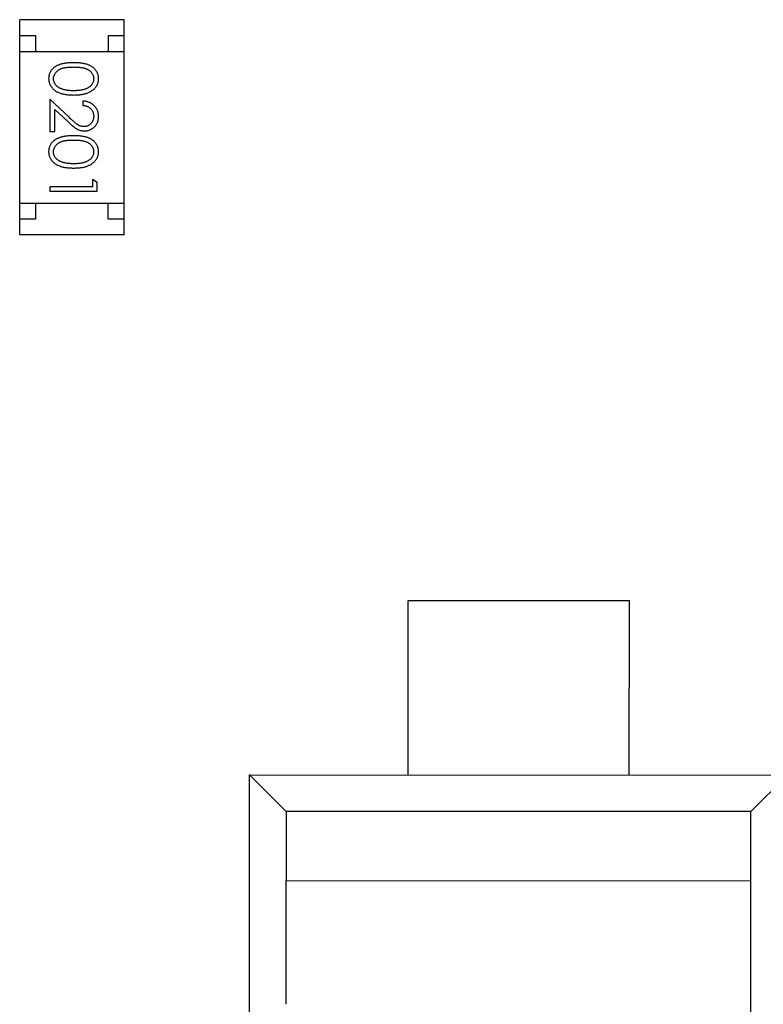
# Model space of a CAD drawing. Header units: millimetres. Extents: x 453.6 to 545.9, y 214.7 to 294.3.
# Tile 10 of 58: x 485.3 to 487.7, y 265 to 268.1. Entities that reach past the tile are written whole.
import ezdxf

# ---------------------------------------------------------------- set-up
doc = ezdxf.new("R2010")
doc.units = ezdxf.units.MM
doc.header["$LTSCALE"] = 30.734
doc.layers.get('0').update_dxf_attribs({"linetype": 'CONTINUOUS'})

msp = doc.modelspace()

# ---------------------------------------------------------------- linework, layer by layer
at = {"linetype": 'Continuous'}
for p, q in [((485.3314, 267.4087), (485.3315, 268.0887)), ((485.6615, 268.0886), (485.3315, 268.0887)), ((485.6614, 267.4086), (485.6615, 268.0886)), ((485.3315, 268.0387), (485.3815, 268.0387)), ((485.3815, 268.0387), (485.3815, 267.9887)), ((485.6115, 267.9886), (485.6115, 268.0386)), ((485.6115, 268.0386), (485.6615, 268.0386)), ((485.3315, 267.9887), (485.6615, 267.9886)), ((485.4267, 267.8373), (485.4267, 267.7353)), ((485.4888, 267.7791), (485.4267, 267.8373)), ((485.5306, 267.8315), (485.5306, 267.818)), ((485.4421, 267.7353), (485.4421, 267.8051)), ((485.4421, 267.8051), (485.4822, 267.7676)), ((485.4267, 267.7353), (485.4421, 267.7353)), ((485.4267, 267.5603), (485.4267, 267.5469)), ((485.5613, 267.5603), (485.4267, 267.5603)), ((485.5613, 267.5834), (485.5613, 267.5603)), ((485.5767, 267.5746), (485.5613, 267.5834)), ((485.5767, 267.5468), (485.5767, 267.5746)), ((485.4267, 267.5469), (485.5767, 267.5468)), ((485.3314, 267.5087), (485.6614, 267.5086)), ((485.3814, 267.5087), (485.3814, 267.4587)), ((485.6114, 267.4586), (485.6114, 267.5086)), ((485.3814, 267.4587), (485.3314, 267.4587)), ((485.6614, 267.4586), (485.6114, 267.4586)), ((485.6614, 267.4086), (485.3314, 267.4087)), ((486.5577, 266.2519), (486.5576, 265.7019)), ((487.2577, 266.2518), (486.5577, 266.2519)), ((487.2576, 265.7018), (487.2577, 266.2518)), ((486.0572, 263.002), (486.0576, 265.702)), ((486.0576, 265.702), (487.7576, 265.7017)), ((486.1732, 265.5865), (486.0578, 265.702)), ((487.6421, 265.5863), (487.7576, 265.7017)), ((486.1732, 265.5865), (486.1732, 265.3682)), ((487.6421, 265.5863), (486.1732, 265.5865)), ((487.6417, 263.1171), (487.6421, 265.5863)), ((486.1726, 265.3682), (486.1725, 264.9772)), ((486.1732, 265.3682), (487.6421, 265.3679))]:
    msp.add_line(p, q, dxfattribs=at)
for points, knots in [([(485.5017, 267.9526), (485.4993, 267.9526), (485.4947, 267.9526), (485.4879, 267.9523), (485.4816, 267.9518), (485.4756, 267.9511), (485.4701, 267.9502), (485.4649, 267.9491), (485.4602, 267.9478), (485.4559, 267.9463), (485.4519, 267.9446), (485.4482, 267.9427), (485.4447, 267.9407), (485.4415, 267.9385), (485.4385, 267.9362), (485.4358, 267.9338), (485.4333, 267.9311), (485.4311, 267.9283), (485.4292, 267.9254), (485.4275, 267.9224), (485.4261, 267.9193), (485.425, 267.9161), (485.424, 267.9128), (485.4234, 267.9095), (485.423, 267.906), (485.4229, 267.9037), (485.4229, 267.9025)], [0, 0, 0, 0, 0.068113, 0.132564, 0.193427, 0.250218, 0.303569, 0.353576, 0.400235, 0.443586, 0.484619, 0.524292, 0.56238, 0.599049, 0.63494, 0.669782, 0.704009, 0.737842, 0.771098, 0.803896, 0.836415, 0.868639, 0.900715, 0.933378, 0.966213, 1, 1, 1, 1]), ([(485.4383, 267.902), (485.4384, 267.9037), (485.4385, 267.907), (485.4398, 267.9119), (485.4419, 267.9166), (485.4443, 267.9204), (485.4466, 267.9232), (485.4485, 267.9253), (485.4507, 267.9272), (485.453, 267.9289), (485.4555, 267.9306), (485.4582, 267.932), (485.4611, 267.9334), (485.4642, 267.9346), (485.4676, 267.9357), (485.4714, 267.9366), (485.4755, 267.9374), (485.4801, 267.9381), (485.485, 267.9385), (485.4902, 267.9389), (485.4959, 267.9392), (485.4998, 267.9392), (485.5018, 267.9392)], [0, 0, 0, 0, 0.060034, 0.120278, 0.182348, 0.247919, 0.281641, 0.315701, 0.350322, 0.385703, 0.421819, 0.459196, 0.497866, 0.538301, 0.58121, 0.628183, 0.679403, 0.734699, 0.794074, 0.858416, 0.927049, 1, 1, 1, 1]), ([(485.5806, 267.9025), (485.5806, 267.9036), (485.5805, 267.906), (485.5801, 267.9094), (485.5795, 267.9128), (485.5785, 267.9161), (485.5774, 267.9193), (485.5759, 267.9224), (485.5742, 267.9255), (485.5723, 267.9284), (485.57, 267.9312), (485.5676, 267.9339), (485.5649, 267.9363), (485.5619, 267.9387), (485.5587, 267.9408), (485.5553, 267.9429), (485.5516, 267.9447), (485.5476, 267.9464), (485.5433, 267.9478), (485.5386, 267.9491), (485.5335, 267.9502), (485.5279, 267.9511), (485.522, 267.9518), (485.5156, 267.9523), (485.5088, 267.9526), (485.5041, 267.9526), (485.5017, 267.9526)], [0, 0, 0, 0, 0.033742, 0.066533, 0.099153, 0.13154, 0.164087, 0.196563, 0.229707, 0.263315, 0.297504, 0.331686, 0.366482, 0.4021, 0.438958, 0.476748, 0.515985, 0.556589, 0.599519, 0.645765, 0.695487, 0.748721, 0.805687, 0.866754, 0.931405, 1, 1, 1, 1]), ([(485.5018, 267.9392), (485.5038, 267.9392), (485.5077, 267.9391), (485.5133, 267.9389), (485.5186, 267.9385), (485.5235, 267.938), (485.5281, 267.9374), (485.5322, 267.9366), (485.536, 267.9357), (485.5394, 267.9346), (485.5425, 267.9333), (485.5454, 267.932), (485.5481, 267.9305), (485.5506, 267.9289), (485.5529, 267.9271), (485.555, 267.9252), (485.557, 267.9232), (485.5592, 267.9203), (485.5616, 267.9166), (485.5637, 267.9119), (485.565, 267.907), (485.5651, 267.9037), (485.5652, 267.902)], [0, 0, 0, 0, 0.073302, 0.142286, 0.206253, 0.266017, 0.321612, 0.372532, 0.419497, 0.462398, 0.502825, 0.541489, 0.579034, 0.615143, 0.650298, 0.684912, 0.718701, 0.752189, 0.817245, 0.879117, 0.939613, 1, 1, 1, 1]), ([(485.4229, 267.9025), (485.4229, 267.9013), (485.423, 267.8989), (485.4234, 267.8954), (485.4241, 267.892), (485.425, 267.8886), (485.4262, 267.8854), (485.4276, 267.8822), (485.4294, 267.8791), (485.4314, 267.8761), (485.4336, 267.8732), (485.4362, 267.8704), (485.4389, 267.8678), (485.442, 267.8654), (485.4453, 267.8632), (485.4489, 267.8611), (485.4527, 267.8592), (485.4567, 267.8574), (485.4611, 267.8558), (485.4659, 267.8545), (485.471, 267.8533), (485.4764, 267.8523), (485.4822, 267.8516), (485.4884, 267.8511), (485.4949, 267.8508), (485.4994, 267.8507), (485.5017, 267.8507)], [0, 0, 0, 0, 0.033824, 0.067298, 0.10028, 0.133019, 0.165736, 0.198792, 0.232372, 0.266409, 0.301016, 0.336196, 0.371972, 0.408574, 0.446394, 0.485225, 0.525372, 0.567224, 0.611081, 0.65775, 0.70702, 0.759235, 0.814484, 0.873227, 0.934937, 1, 1, 1, 1]), ([(485.464, 267.8698), (485.463, 267.8702), (485.4609, 267.871), (485.458, 267.8723), (485.4553, 267.8738), (485.4528, 267.8754), (485.4505, 267.8771), (485.4483, 267.879), (485.4464, 267.881), (485.4442, 267.8838), (485.4418, 267.8875), (485.4398, 267.8922), (485.4385, 267.8971), (485.4384, 267.9004), (485.4383, 267.902)], [0, 0, 0, 0, 0.075949, 0.148549, 0.218996, 0.286119, 0.351826, 0.416074, 0.478265, 0.540325, 0.660405, 0.774606, 0.887187, 1, 1, 1, 1]), ([(485.5017, 267.8507), (485.504, 267.8507), (485.5085, 267.8508), (485.515, 267.8511), (485.5213, 267.8516), (485.5271, 267.8524), (485.5326, 267.8533), (485.5377, 267.8545), (485.5424, 267.8559), (485.5469, 267.8575), (485.551, 267.8593), (485.5548, 267.8612), (485.5583, 267.8633), (485.5617, 267.8656), (485.5647, 267.868), (485.5675, 267.8705), (485.57, 267.8733), (485.5722, 267.8761), (485.5742, 267.8791), (485.5759, 267.8822), (485.5774, 267.8854), (485.5785, 267.8886), (485.5795, 267.892), (485.5801, 267.8954), (485.5805, 267.8989), (485.5806, 267.9013), (485.5806, 267.9025)], [0, 0, 0, 0, 0.065278, 0.127205, 0.186168, 0.241675, 0.294115, 0.343609, 0.390387, 0.434463, 0.476646, 0.517002, 0.555936, 0.593716, 0.630057, 0.665601, 0.700745, 0.734917, 0.768681, 0.802087, 0.834849, 0.867433, 0.900138, 0.932806, 0.966212, 1, 1, 1, 1]), ([(485.5652, 267.902), (485.5651, 267.9004), (485.565, 267.8971), (485.5637, 267.8922), (485.5616, 267.8876), (485.5592, 267.8838), (485.5569, 267.881), (485.5549, 267.8789), (485.5527, 267.877), (485.5502, 267.8752), (485.5475, 267.8735), (485.5446, 267.8719), (485.5414, 267.8705), (485.538, 267.8691), (485.5343, 267.868), (485.5304, 267.8669), (485.5262, 267.8661), (485.5218, 267.8654), (485.5172, 267.8649), (485.5122, 267.8644), (485.5071, 267.8642), (485.5036, 267.8642), (485.5017, 267.8642)], [0, 0, 0, 0, 0.059689, 0.119507, 0.181075, 0.246162, 0.279894, 0.314468, 0.350403, 0.387474, 0.426147, 0.466624, 0.508745, 0.553328, 0.600058, 0.649177, 0.700552, 0.754894, 0.811825, 0.871514, 0.934319, 1, 1, 1, 1]), ([(485.5017, 267.8642), (485.4999, 267.8642), (485.4964, 267.8642), (485.4912, 267.8645), (485.4862, 267.8649), (485.4813, 267.8655), (485.4767, 267.8664), (485.4723, 267.8673), (485.4681, 267.8685), (485.4654, 267.8694), (485.464, 267.8698)], [0, 0, 0, 0, 0.141157, 0.277773, 0.409244, 0.535676, 0.657497, 0.775458, 0.889412, 1, 1, 1, 1]), ([(485.5806, 267.7825), (485.5805, 267.7842), (485.5805, 267.7875), (485.5798, 267.7923), (485.5787, 267.797), (485.5772, 267.8014), (485.5751, 267.8056), (485.5727, 267.8096), (485.5699, 267.8135), (485.5666, 267.817), (485.563, 267.8203), (485.5591, 267.8231), (485.5549, 267.8256), (485.5505, 267.8276), (485.5459, 267.8292), (485.541, 267.8304), (485.5359, 267.8312), (485.5324, 267.8314), (485.5306, 267.8315)], [0, 0, 0, 0, 0.06445, 0.126725, 0.187421, 0.247417, 0.306749, 0.366595, 0.427749, 0.490235, 0.553031, 0.614805, 0.676505, 0.738096, 0.801021, 0.864897, 0.931209, 1, 1, 1, 1]), ([(485.5306, 267.818), (485.5319, 267.8179), (485.5345, 267.8176), (485.5383, 267.8169), (485.5419, 267.8159), (485.5452, 267.8147), (485.5483, 267.8132), (485.5511, 267.8114), (485.5538, 267.8095), (485.5561, 267.8072), (485.5583, 267.8047), (485.5601, 267.8021), (485.5617, 267.7993), (485.563, 267.7964), (485.564, 267.7933), (485.5647, 267.7901), (485.5651, 267.7867), (485.5652, 267.7844), (485.5652, 267.7832)], [0, 0, 0, 0, 0.073648, 0.143686, 0.210962, 0.275557, 0.338064, 0.399311, 0.4594, 0.51934, 0.579024, 0.637809, 0.695959, 0.754122, 0.813113, 0.873453, 0.935561, 1, 1, 1, 1]), ([(485.5348, 267.7507), (485.5332, 267.7508), (485.5299, 267.7509), (485.5251, 267.7519), (485.5205, 267.7536), (485.5167, 267.7556), (485.5136, 267.7577), (485.5109, 267.7595), (485.5079, 267.7619), (485.5047, 267.7645), (485.5011, 267.7676), (485.4973, 267.7711), (485.4931, 267.7749), (485.4903, 267.7777), (485.4888, 267.7791)], [0, 0, 0, 0, 0.088014, 0.174976, 0.2638, 0.355443, 0.406413, 0.465519, 0.533076, 0.609353, 0.693899, 0.787171, 0.889197, 1, 1, 1, 1]), ([(485.5652, 267.7832), (485.5652, 267.7821), (485.5651, 267.7799), (485.5647, 267.7767), (485.564, 267.7736), (485.563, 267.7706), (485.5617, 267.7678), (485.5602, 267.7651), (485.5583, 267.7625), (485.5562, 267.7601), (485.554, 267.7579), (485.5515, 267.756), (485.549, 267.7543), (485.5464, 267.753), (485.5436, 267.752), (485.5408, 267.7513), (485.5378, 267.7508), (485.5358, 267.7507), (485.5348, 267.7507)], [0, 0, 0, 0, 0.068027, 0.133505, 0.19695, 0.26027, 0.322741, 0.384982, 0.448465, 0.513424, 0.578224, 0.640011, 0.700094, 0.760067, 0.819012, 0.877878, 0.938035, 1, 1, 1, 1]), ([(485.536, 267.7372), (485.5375, 267.7373), (485.5404, 267.7374), (485.5447, 267.7379), (485.5488, 267.7389), (485.5529, 267.7403), (485.5567, 267.7421), (485.5604, 267.7443), (485.564, 267.7468), (485.5673, 267.7497), (485.5705, 267.7529), (485.5731, 267.7565), (485.5754, 267.7602), (485.5774, 267.7642), (485.5788, 267.7685), (485.5798, 267.7729), (485.5805, 267.7777), (485.5805, 267.7809), (485.5806, 267.7825)], [0, 0, 0, 0, 0.06271, 0.123347, 0.183401, 0.242828, 0.302097, 0.36242, 0.423725, 0.487032, 0.550491, 0.612709, 0.674265, 0.73617, 0.799211, 0.863483, 0.930525, 1, 1, 1, 1]), ([(485.4822, 267.7676), (485.4837, 267.7662), (485.4867, 267.7634), (485.491, 267.7594), (485.4952, 267.7559), (485.499, 267.7527), (485.5027, 267.7498), (485.5061, 267.7474), (485.5092, 267.7453), (485.513, 267.7429), (485.5178, 267.7406), (485.5237, 267.7387), (485.5298, 267.7375), (485.5339, 267.7373), (485.536, 267.7372)], [0, 0, 0, 0, 0.09953, 0.192079, 0.277712, 0.357454, 0.429648, 0.495771, 0.555538, 0.608657, 0.707578, 0.804328, 0.901298, 1, 1, 1, 1]), ([(485.5017, 267.7219), (485.4993, 267.7218), (485.4946, 267.7218), (485.4879, 267.7215), (485.4815, 267.721), (485.4756, 267.7203), (485.47, 267.7194), (485.4649, 267.7183), (485.4602, 267.717), (485.4558, 267.7155), (485.4518, 267.7138), (485.4481, 267.712), (485.4446, 267.7099), (485.4414, 267.7078), (485.4385, 267.7055), (485.4357, 267.703), (485.4333, 267.7003), (485.4311, 267.6975), (485.4292, 267.6946), (485.4275, 267.6916), (485.426, 267.6885), (485.4249, 267.6853), (485.424, 267.682), (485.4233, 267.6787), (485.4229, 267.6752), (485.4229, 267.6729), (485.4229, 267.6717)], [0, 0, 0, 0, 0.068113, 0.132564, 0.193427, 0.250218, 0.303569, 0.353576, 0.400235, 0.443586, 0.484619, 0.524292, 0.56238, 0.599049, 0.63494, 0.669782, 0.704009, 0.737842, 0.771098, 0.803896, 0.836415, 0.868639, 0.900715, 0.933378, 0.966213, 1, 1, 1, 1]), ([(485.5806, 267.6717), (485.5805, 267.6729), (485.5805, 267.6752), (485.5801, 267.6787), (485.5794, 267.682), (485.5785, 267.6853), (485.5773, 267.6885), (485.5759, 267.6917), (485.5742, 267.6947), (485.5722, 267.6976), (485.57, 267.7004), (485.5676, 267.7031), (485.5648, 267.7056), (485.5619, 267.7079), (485.5587, 267.7101), (485.5552, 267.7121), (485.5515, 267.7139), (485.5475, 267.7156), (485.5432, 267.7171), (485.5385, 267.7183), (485.5334, 267.7195), (485.5279, 267.7203), (485.5219, 267.721), (485.5155, 267.7215), (485.5087, 267.7218), (485.5041, 267.7218), (485.5017, 267.7219)], [0, 0, 0, 0, 0.033742, 0.066533, 0.099153, 0.13154, 0.164087, 0.196563, 0.229707, 0.263315, 0.297504, 0.331686, 0.366482, 0.4021, 0.438958, 0.476748, 0.515985, 0.556589, 0.599519, 0.645765, 0.695487, 0.748721, 0.805687, 0.866754, 0.931405, 1, 1, 1, 1]), ([(485.4383, 267.6713), (485.4383, 267.6729), (485.4385, 267.6762), (485.4398, 267.6811), (485.4419, 267.6858), (485.4443, 267.6896), (485.4466, 267.6924), (485.4485, 267.6945), (485.4506, 267.6964), (485.4529, 267.6982), (485.4555, 267.6998), (485.4582, 267.7013), (485.4611, 267.7026), (485.4642, 267.7039), (485.4676, 267.705), (485.4714, 267.7059), (485.4755, 267.7066), (485.48, 267.7073), (485.4849, 267.7078), (485.4902, 267.7081), (485.4958, 267.7084), (485.4997, 267.7084), (485.5017, 267.7084)], [0, 0, 0, 0, 0.060034, 0.120278, 0.182348, 0.247919, 0.281641, 0.315701, 0.350322, 0.385703, 0.421819, 0.459196, 0.497866, 0.538301, 0.58121, 0.628183, 0.679403, 0.734699, 0.794074, 0.858416, 0.927049, 1, 1, 1, 1]), ([(485.5017, 267.7084), (485.5037, 267.7084), (485.5076, 267.7084), (485.5133, 267.7081), (485.5186, 267.7078), (485.5235, 267.7073), (485.528, 267.7067), (485.5322, 267.7058), (485.5359, 267.7049), (485.5393, 267.7038), (485.5424, 267.7026), (485.5453, 267.7012), (485.548, 267.6997), (485.5505, 267.6981), (485.5529, 267.6963), (485.555, 267.6945), (485.5569, 267.6924), (485.5592, 267.6896), (485.5615, 267.6858), (485.5637, 267.6811), (485.5649, 267.6762), (485.5651, 267.6729), (485.5652, 267.6712)], [0, 0, 0, 0, 0.073302, 0.142286, 0.206253, 0.266017, 0.321612, 0.372532, 0.419497, 0.462398, 0.502825, 0.541489, 0.579034, 0.615143, 0.650298, 0.684912, 0.718701, 0.752189, 0.817245, 0.879117, 0.939613, 1, 1, 1, 1]), ([(485.4229, 267.6717), (485.4229, 267.6705), (485.4229, 267.6682), (485.4234, 267.6646), (485.424, 267.6612), (485.425, 267.6579), (485.4262, 267.6546), (485.4276, 267.6514), (485.4294, 267.6483), (485.4313, 267.6453), (485.4336, 267.6424), (485.4361, 267.6397), (485.4389, 267.6371), (485.442, 267.6347), (485.4453, 267.6324), (485.4488, 267.6303), (485.4526, 267.6284), (485.4567, 267.6266), (485.4611, 267.625), (485.4658, 267.6237), (485.4709, 267.6225), (485.4764, 267.6216), (485.4822, 267.6209), (485.4883, 267.6203), (485.4949, 267.62), (485.4994, 267.62), (485.5016, 267.6199)], [0, 0, 0, 0, 0.033824, 0.067298, 0.10028, 0.133019, 0.165736, 0.198792, 0.232372, 0.266409, 0.301016, 0.336196, 0.371972, 0.408574, 0.446394, 0.485225, 0.525372, 0.567224, 0.611081, 0.65775, 0.70702, 0.759235, 0.814484, 0.873227, 0.934937, 1, 1, 1, 1]), ([(485.464, 267.6391), (485.463, 267.6395), (485.4609, 267.6402), (485.458, 267.6416), (485.4553, 267.643), (485.4527, 267.6446), (485.4504, 267.6464), (485.4483, 267.6482), (485.4464, 267.6502), (485.4441, 267.653), (485.4418, 267.6567), (485.4398, 267.6614), (485.4385, 267.6663), (485.4383, 267.6696), (485.4383, 267.6713)], [0, 0, 0, 0, 0.075949, 0.148549, 0.218996, 0.286119, 0.351826, 0.416074, 0.478265, 0.540325, 0.660405, 0.774606, 0.887187, 1, 1, 1, 1]), ([(485.5016, 267.6199), (485.504, 267.62), (485.5084, 267.62), (485.515, 267.6203), (485.5212, 267.6208), (485.5271, 267.6216), (485.5325, 267.6225), (485.5377, 267.6237), (485.5424, 267.6251), (485.5468, 267.6267), (485.5509, 267.6285), (485.5548, 267.6304), (485.5583, 267.6326), (485.5616, 267.6348), (485.5646, 267.6372), (485.5674, 267.6398), (485.5699, 267.6425), (485.5722, 267.6454), (485.5742, 267.6483), (485.5759, 267.6514), (485.5773, 267.6546), (485.5785, 267.6579), (485.5794, 267.6612), (485.5801, 267.6646), (485.5805, 267.6681), (485.5805, 267.6705), (485.5806, 267.6717)], [0, 0, 0, 0, 0.065278, 0.127205, 0.186168, 0.241675, 0.294115, 0.343609, 0.390387, 0.434463, 0.476646, 0.517002, 0.555936, 0.593716, 0.630057, 0.665601, 0.700745, 0.734917, 0.768681, 0.802087, 0.834849, 0.867433, 0.900138, 0.932806, 0.966212, 1, 1, 1, 1]), ([(485.5652, 267.6712), (485.5651, 267.6696), (485.5649, 267.6663), (485.5637, 267.6615), (485.5615, 267.6568), (485.5592, 267.6531), (485.5569, 267.6502), (485.5549, 267.6481), (485.5527, 267.6462), (485.5502, 267.6444), (485.5475, 267.6427), (485.5445, 267.6412), (485.5414, 267.6397), (485.5379, 267.6384), (485.5343, 267.6372), (485.5304, 267.6361), (485.5262, 267.6353), (485.5218, 267.6346), (485.5171, 267.6341), (485.5122, 267.6336), (485.507, 267.6335), (485.5035, 267.6334), (485.5017, 267.6334)], [0, 0, 0, 0, 0.059689, 0.119507, 0.181075, 0.246162, 0.279894, 0.314468, 0.350403, 0.387474, 0.426147, 0.466624, 0.508745, 0.553328, 0.600058, 0.649177, 0.700552, 0.754894, 0.811825, 0.871514, 0.934319, 1, 1, 1, 1]), ([(485.5017, 267.6334), (485.4999, 267.6334), (485.4964, 267.6334), (485.4911, 267.6337), (485.4861, 267.6342), (485.4813, 267.6348), (485.4767, 267.6356), (485.4723, 267.6365), (485.4681, 267.6377), (485.4653, 267.6386), (485.464, 267.6391)], [0, 0, 0, 0, 0.141157, 0.277773, 0.409244, 0.535676, 0.657497, 0.775458, 0.889412, 1, 1, 1, 1])]:
    msp.add_open_spline(points, degree=3, knots=knots, dxfattribs=at)

doc.saveas('drawing.dxf')
